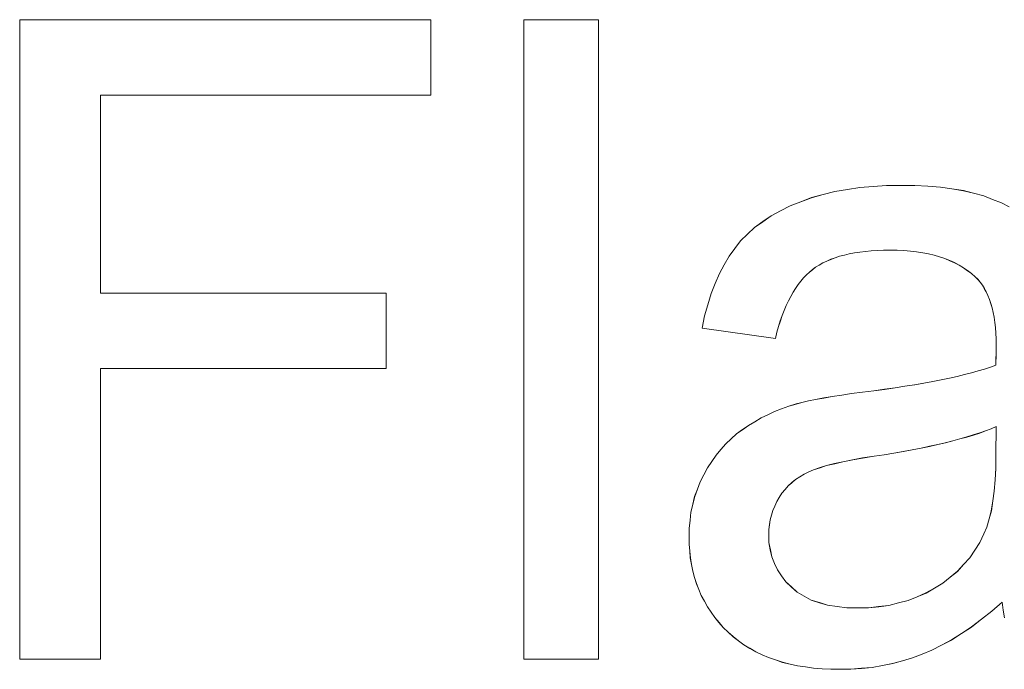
# Model space of a CAD drawing. Extents: x 229 to 926, y 37 to 878.
# Tile 109 of 194: x 331.3 to 335.15, y 824.52 to 827.06. Entities that reach past the tile are written whole.
import ezdxf

# ---------------------------------------------------------------- set-up
doc = ezdxf.new("R2010")
doc.units = 0
doc.layers.get('0').update_dxf_attribs({"lineweight": 13})
doc.layers.add('Beschriftung', color=7, linetype='Continuous', lineweight=25)
doc.layers.add('Beschriftung-A03ENJ5NI0', color=7, linetype='Continuous', lineweight=25)

# ---------------------------------------------------------------- blocks, each defined once
blk = doc.blocks.new('Referenz-A03ENJ5LI0', base_point=(255.7277, 65.704))
at = {"layer": 'Beschriftung', "color": 0, "lineweight": -2}
for p, q in [((331.2998, 824.5615), (331.2998, 827.0615)), ((331.2998, 827.0615), (332.9077, 827.0615)), ((332.9077, 827.0615), (332.9077, 826.7661)), ((333.2724, 824.5615), (333.2724, 827.0615)), ((333.2724, 827.0615), (333.5645, 827.0615)), ((333.5645, 827.0615), (333.5645, 824.5615)), ((332.9077, 826.7661), (331.6155, 826.7661)), ((331.6155, 826.7661), (331.6155, 825.9925)), ((334.3977, 826.3656), (334.4433, 826.3776)), ((334.4433, 826.3776), (334.4888, 826.3896)), ((334.4888, 826.3896), (334.5377, 826.3976)), ((334.5377, 826.3976), (334.5867, 826.4056)), ((334.5867, 826.4056), (334.6389, 826.4096)), ((334.6389, 826.4096), (334.6911, 826.4136)), ((334.6911, 826.4136), (334.7467, 826.4136)), ((334.7467, 826.4136), (334.8018, 826.4136)), ((334.8018, 826.4136), (334.8519, 826.4102)), ((334.8519, 826.4102), (334.9019, 826.4068)), ((334.9019, 826.4068), (334.9467, 826.4)), ((334.9467, 826.4), (334.9916, 826.3932)), ((334.9916, 826.3932), (335.0313, 826.383)), ((335.0313, 826.383), (335.0709, 826.3726)), ((334.3134, 826.3336), (334.3556, 826.3496)), ((334.3556, 826.3496), (334.3977, 826.3656)), ((335.0709, 826.3726), (335.1054, 826.359)), ((335.1054, 826.359), (335.1399, 826.3454)), ((335.1399, 826.3454), (335.1698, 826.3299)), ((334.2389, 826.2948), (334.2761, 826.3142)), ((334.2761, 826.3142), (334.3134, 826.3336)), ((334.1744, 826.2491), (334.2066, 826.2719)), ((334.2066, 826.2719), (334.2389, 826.2948)), ((334.1471, 826.2228), (334.1744, 826.2491)), ((334.0974, 826.167), (334.1198, 826.1966)), ((334.1198, 826.1966), (334.1471, 826.2228)), ((334.0752, 826.1373), (334.0974, 826.167)), ((334.5657, 826.1495), (334.545, 826.146)), ((334.5864, 826.1531), (334.5657, 826.1495)), ((334.6087, 826.1555), (334.5864, 826.1531)), ((334.6311, 826.1578), (334.6087, 826.1555)), ((334.6551, 826.159), (334.6311, 826.1578)), ((334.6792, 826.1602), (334.6551, 826.159)), ((334.7049, 826.1602), (334.6792, 826.1602)), ((334.7324, 826.1602), (334.7049, 826.1602)), ((334.7583, 826.1586), (334.7324, 826.1602)), ((334.7842, 826.1569), (334.7583, 826.1586)), ((334.8084, 826.1537), (334.7842, 826.1569)), ((334.8325, 826.1504), (334.8084, 826.1537)), ((334.855, 826.1455), (334.8325, 826.1504)), ((334.056, 826.1029), (334.0752, 826.1373)), ((334.4412, 826.1104), (334.4272, 826.102)), ((334.4568, 826.1175), (334.4412, 826.1104)), ((334.4724, 826.1245), (334.4568, 826.1175)), ((334.4896, 826.1305), (334.4724, 826.1245)), ((334.507, 826.1364), (334.4896, 826.1305)), ((334.526, 826.1412), (334.507, 826.1364)), ((334.545, 826.146), (334.526, 826.1412)), ((334.8773, 826.1406), (334.855, 826.1455)), ((334.8982, 826.1342), (334.8773, 826.1406)), ((334.9189, 826.1276), (334.8982, 826.1342)), ((334.938, 826.1194), (334.9189, 826.1276)), ((334.9571, 826.1114), (334.938, 826.1194)), ((334.9744, 826.1016), (334.9571, 826.1114)), ((334.0368, 826.0686), (334.056, 826.1029)), ((334.3888, 826.0747), (334.3773, 826.0634)), ((334.401, 826.0843), (334.3888, 826.0747)), ((334.4133, 826.0937), (334.401, 826.0843)), ((334.4272, 826.102), (334.4133, 826.0937)), ((334.9918, 826.0917), (334.9744, 826.1016)), ((335.0075, 826.0803), (334.9918, 826.0917)), ((335.0232, 826.0689), (335.0075, 826.0803)), ((334.0208, 826.0297), (334.0368, 826.0686)), ((334.3552, 826.039), (334.3446, 826.0258)), ((334.3659, 826.0521), (334.3552, 826.039)), ((334.3773, 826.0634), (334.3659, 826.0521)), ((335.0371, 826.0559), (335.0232, 826.0689)), ((335.0474, 826.0463), (335.0371, 826.0559)), ((335.0565, 826.0349), (335.0474, 826.0463)), ((335.0656, 826.0236), (335.0565, 826.0349)), ((331.6155, 825.9925), (332.7334, 825.9925)), ((332.7334, 825.9925), (332.7334, 825.6972)), ((334.0047, 825.9907), (334.0208, 826.0297)), ((334.3249, 825.9958), (334.3158, 825.979)), ((334.3347, 826.0108), (334.3249, 825.9958)), ((334.3446, 826.0258), (334.3347, 826.0108)), ((335.0733, 826.0105), (335.0656, 826.0236)), ((335.081, 825.9974), (335.0733, 826.0105)), ((335.0875, 825.9826), (335.081, 825.9974)), ((333.9918, 825.9471), (334.0047, 825.9907)), ((334.3067, 825.9622), (334.2984, 825.9436)), ((334.3158, 825.979), (334.3067, 825.9622)), ((335.094, 825.9677), (335.0875, 825.9826)), ((335.0991, 825.9512), (335.094, 825.9677)), ((333.979, 825.9036), (333.9918, 825.9471)), ((334.2902, 825.9249), (334.2826, 825.9044)), ((334.2984, 825.9436), (334.2902, 825.9249)), ((335.1043, 825.9346), (335.0991, 825.9512)), ((335.1082, 825.9163), (335.1043, 825.9346)), ((335.112, 825.898), (335.1082, 825.9163)), ((333.9693, 825.8552), (333.979, 825.9036)), ((334.2752, 825.8839), (334.2685, 825.8617)), ((334.2826, 825.9044), (334.2752, 825.8839)), ((335.1146, 825.8779), (335.112, 825.898)), ((335.1171, 825.8579), (335.1146, 825.8779)), ((334.256, 825.8153), (333.9693, 825.8552)), ((334.2619, 825.8394), (334.256, 825.8153)), ((334.2685, 825.8617), (334.2619, 825.8394)), ((335.1185, 825.8361), (335.1171, 825.8579)), ((335.1198, 825.8143), (335.1185, 825.8361)), ((335.1198, 825.7909), (335.1198, 825.8143)), ((335.1192, 825.7522), (335.1194, 825.7622)), ((335.1194, 825.7622), (335.1196, 825.7722)), ((335.1196, 825.7722), (335.1198, 825.7909)), ((335.1181, 825.7105), (335.1186, 825.7263)), ((335.1186, 825.7263), (335.1189, 825.7393)), ((335.1189, 825.7393), (335.1192, 825.7522)), ((332.7334, 825.6972), (331.6155, 825.6972)), ((331.6155, 825.6972), (331.6155, 824.5615)), ((335.0229, 825.6809), (335.0496, 825.688)), ((335.0496, 825.688), (335.0734, 825.6954)), ((335.0734, 825.6954), (335.0973, 825.7028)), ((335.0973, 825.7028), (335.1181, 825.7105)), ((334.8363, 825.6405), (334.8717, 825.6468)), ((334.8717, 825.6468), (334.9043, 825.6534)), ((334.9043, 825.6534), (334.9369, 825.6601)), ((334.9369, 825.6601), (334.9665, 825.6669)), ((334.9665, 825.6669), (334.9962, 825.6737)), ((334.9962, 825.6737), (335.0229, 825.6809)), ((334.5971, 825.6049), (334.6413, 825.6104)), ((334.6413, 825.6104), (334.6826, 825.6162)), ((334.6826, 825.6162), (334.7239, 825.622)), ((334.7239, 825.622), (334.7624, 825.6281)), ((334.7624, 825.6281), (334.8007, 825.6342)), ((334.8007, 825.6342), (334.8363, 825.6405)), ((334.3588, 825.5648), (334.3858, 825.5707)), ((334.3858, 825.5707), (334.4127, 825.5766)), ((334.4127, 825.5766), (334.4453, 825.5824)), ((334.4453, 825.5824), (334.4777, 825.5881)), ((334.4777, 825.5881), (334.5157, 825.5937)), ((334.5157, 825.5937), (334.5536, 825.5994)), ((334.5536, 825.5994), (334.5971, 825.6049)), ((334.2525, 825.5293), (334.2804, 825.5399)), ((334.2804, 825.5399), (334.3081, 825.5504)), ((334.3081, 825.5504), (334.3372, 825.5589)), ((334.3372, 825.5589), (334.3588, 825.5648)), ((334.1752, 825.4896), (334.2, 825.5042)), ((334.2, 825.5042), (334.2262, 825.5167)), ((334.2262, 825.5167), (334.2525, 825.5293)), ((334.1037, 825.4418), (334.127, 825.4585)), ((334.127, 825.4585), (334.1504, 825.4751)), ((334.1504, 825.4751), (334.1752, 825.4896)), ((335.0775, 825.4537), (335.0551, 825.4455)), ((335.0999, 825.4619), (335.0775, 825.4537)), ((335.1198, 825.4704), (335.0999, 825.4619)), ((335.1181, 825.358), (335.1198, 825.4704)), ((334.0615, 825.4031), (334.0826, 825.4224)), ((334.0826, 825.4224), (334.1037, 825.4418)), ((334.9505, 825.4146), (334.9207, 825.4074)), ((334.9779, 825.4222), (334.9505, 825.4146)), ((335.0053, 825.4297), (334.9779, 825.4222)), ((335.0302, 825.4376), (335.0053, 825.4297)), ((335.0551, 825.4455), (335.0302, 825.4376)), ((334.0238, 825.359), (334.0426, 825.3811)), ((334.0426, 825.3811), (334.0615, 825.4031)), ((334.7912, 825.3797), (334.7564, 825.3731)), ((334.8261, 825.3863), (334.7912, 825.3797)), ((334.8584, 825.3932), (334.8261, 825.3863)), ((334.8908, 825.4), (334.8584, 825.3932)), ((334.9207, 825.4074), (334.8908, 825.4)), ((334.0071, 825.3343), (334.0238, 825.359)), ((334.5582, 825.3405), (334.5197, 825.3332)), ((334.5968, 825.3477), (334.5582, 825.3405)), ((334.6419, 825.3545), (334.5968, 825.3477)), ((334.6817, 825.3604), (334.6419, 825.3545)), ((334.719, 825.3668), (334.6817, 825.3604)), ((334.7564, 825.3731), (334.719, 825.3668)), ((335.1181, 825.3073), (335.1181, 825.358)), ((333.976, 825.282), (333.9905, 825.3096)), ((333.9905, 825.3096), (334.0071, 825.3343)), ((334.4053, 825.3018), (334.3866, 825.2932)), ((334.4306, 825.3098), (334.4053, 825.3018)), ((334.4559, 825.3179), (334.4306, 825.3098)), ((334.4878, 825.3256), (334.4559, 825.3179)), ((334.5197, 825.3332), (334.4878, 825.3256)), ((335.1152, 825.2628), (335.1181, 825.3073)), ((333.9616, 825.2546), (333.976, 825.282)), ((334.3349, 825.2636), (334.3204, 825.2512)), ((334.3514, 825.2741), (334.3349, 825.2636)), ((334.3679, 825.2847), (334.3514, 825.2741)), ((334.3866, 825.2932), (334.3679, 825.2847)), ((335.1123, 825.2183), (335.1152, 825.2628)), ((333.9401, 825.1968), (333.9508, 825.2257)), ((333.9508, 825.2257), (333.9616, 825.2546)), ((334.2937, 825.2243), (334.2814, 825.2099)), ((334.306, 825.2388), (334.2937, 825.2243)), ((334.3204, 825.2512), (334.306, 825.2388)), ((333.9329, 825.1665), (333.9401, 825.1968)), ((334.2712, 825.1935), (334.2611, 825.1771)), ((334.2814, 825.2099), (334.2712, 825.1935)), ((335.1064, 825.1799), (335.1123, 825.2183)), ((333.9257, 825.1361), (333.9329, 825.1665)), ((334.2534, 825.1598), (334.2457, 825.1425)), ((334.2611, 825.1771), (334.2534, 825.1598)), ((335.1005, 825.1416), (335.1064, 825.1799)), ((333.922, 825.1043), (333.9257, 825.1361)), ((334.2407, 825.1243), (334.2357, 825.1061)), ((334.2457, 825.1425), (334.2407, 825.1243)), ((335.0829, 825.0773), (335.0917, 825.1095)), ((335.0917, 825.1095), (335.1005, 825.1416)), ((333.9184, 825.0725), (333.922, 825.1043)), ((333.9184, 825.0393), (333.9184, 825.0725)), ((334.2331, 825.087), (334.2306, 825.0678)), ((334.2357, 825.1061), (334.2331, 825.087)), ((335.0712, 825.0513), (335.0829, 825.0773)), ((333.9184, 825.0109), (333.9184, 825.0393)), ((334.2306, 825.0678), (334.2306, 825.0478)), ((334.2306, 825.0478), (334.2306, 825.0172)), ((335.0557, 825.0176), (335.0712, 825.0513)), ((333.9208, 824.984), (333.9184, 825.0109)), ((334.2306, 825.0172), (334.2361, 824.989)), ((335.0359, 824.9876), (335.0557, 825.0176)), ((333.9232, 824.9569), (333.9208, 824.984)), ((333.928, 824.9311), (333.9232, 824.9569)), ((334.2361, 824.989), (334.2416, 824.961)), ((334.2416, 824.961), (334.2527, 824.9354)), ((334.992, 824.9309), (335.0162, 824.9575)), ((335.0162, 824.9575), (335.0359, 824.9876)), ((333.9328, 824.9053), (333.928, 824.9311)), ((334.2527, 824.9354), (334.2637, 824.9098)), ((334.9679, 824.9044), (334.992, 824.9309)), ((333.9399, 824.8808), (333.9328, 824.9053)), ((333.9471, 824.8562), (333.9399, 824.8808)), ((334.2637, 824.9098), (334.2804, 824.8868)), ((334.2804, 824.8868), (334.297, 824.8638)), ((334.9108, 824.8585), (334.9394, 824.8815)), ((334.9394, 824.8815), (334.9679, 824.9044)), ((333.9566, 824.833), (333.9471, 824.8562)), ((334.297, 824.8638), (334.3191, 824.8433)), ((334.3191, 824.8433), (334.3411, 824.823)), ((334.8451, 824.8197), (334.878, 824.8391)), ((334.878, 824.8391), (334.9108, 824.8585)), ((333.9661, 824.8097), (333.9566, 824.833)), ((333.9781, 824.7877), (333.9661, 824.8097)), ((334.3411, 824.823), (334.3684, 824.8076)), ((334.3684, 824.8076), (334.3956, 824.7922)), ((334.7748, 824.7906), (334.81, 824.8052)), ((334.81, 824.8052), (334.8451, 824.8197)), ((333.99, 824.7657), (333.9781, 824.7877)), ((334.0043, 824.745), (333.99, 824.7657)), ((334.3956, 824.7922), (334.4279, 824.782)), ((334.4279, 824.782), (334.4603, 824.7718)), ((334.4603, 824.7718), (334.4978, 824.7666)), ((334.4978, 824.7666), (334.5352, 824.7616)), ((334.5352, 824.7616), (334.5778, 824.7616)), ((334.5778, 824.7616), (334.6201, 824.7616)), ((334.6201, 824.7616), (334.6599, 824.7664)), ((334.6599, 824.7664), (334.6997, 824.7713)), ((334.6997, 824.7713), (334.7373, 824.7809)), ((334.7373, 824.7809), (334.7748, 824.7906)), ((335.1434, 824.7844), (335.1026, 824.7484)), ((335.1467, 824.7525), (335.1434, 824.7844)), ((334.0186, 824.7243), (334.0043, 824.745)), ((334.0353, 824.7048), (334.0186, 824.7243)), ((335.1026, 824.7484), (335.0626, 824.7176)), ((335.1519, 824.7227), (335.1467, 824.7525)), ((334.052, 824.6854), (334.0353, 824.7048)), ((334.0711, 824.6671), (334.052, 824.6854)), ((335.0227, 824.6869), (334.9835, 824.6615)), ((335.0626, 824.7176), (335.0227, 824.6869)), ((334.0902, 824.649), (334.0711, 824.6671)), ((334.1113, 824.633), (334.0902, 824.649)), ((334.9835, 824.6615), (334.9444, 824.6359)), ((334.1323, 824.617), (334.1113, 824.633)), ((334.1556, 824.6034), (334.1323, 824.617)), ((334.906, 824.6158), (334.8676, 824.5957)), ((334.9444, 824.6359), (334.906, 824.6158)), ((334.1788, 824.5897), (334.1556, 824.6034)), ((334.2041, 824.5783), (334.1788, 824.5897)), ((334.2293, 824.567), (334.2041, 824.5783)), ((334.8301, 824.5808), (334.7926, 824.566)), ((334.8676, 824.5957), (334.8301, 824.5808)), ((331.6155, 824.5615), (331.2998, 824.5615)), ((333.5645, 824.5615), (333.2724, 824.5615)), ((334.2566, 824.5579), (334.2293, 824.567)), ((334.2839, 824.5487), (334.2566, 824.5579)), ((334.3132, 824.5419), (334.2839, 824.5487)), ((334.3426, 824.5351), (334.3132, 824.5419)), ((334.3739, 824.5305), (334.3426, 824.5351)), ((334.4054, 824.526), (334.3739, 824.5305)), ((334.6341, 824.5288), (334.5924, 824.5252)), ((334.6744, 824.5363), (334.6341, 824.5288)), ((334.7147, 824.5437), (334.6744, 824.5363)), ((334.7536, 824.5549), (334.7147, 824.5437)), ((334.7926, 824.566), (334.7536, 824.5549)), ((334.4389, 824.5237), (334.4054, 824.526)), ((334.4723, 824.5215), (334.4389, 824.5237)), ((334.5078, 824.5215), (334.4723, 824.5215)), ((334.5509, 824.5215), (334.5078, 824.5215)), ((334.5924, 824.5252), (334.5509, 824.5215))]:
    blk.add_line(p, q, dxfattribs=at)
blk = doc.blocks.new('Referenz-A03ENJ62I0', base_point=(255.7277, 65.7055))
at = {"layer": 'Beschriftung-A03ENJ5NI0', "color": 0, "lineweight": -2}
for p, q in [((331.2999, 824.5613), (331.2999, 827.0613)), ((331.2999, 827.0613), (332.9078, 827.0613)), ((332.9078, 827.0613), (332.9078, 826.7659)), ((333.2725, 824.5613), (333.2725, 827.0613)), ((333.2725, 827.0613), (333.5646, 827.0613)), ((333.5646, 827.0613), (333.5646, 824.5613)), ((332.9078, 826.7659), (331.6156, 826.7659)), ((331.6156, 826.7659), (331.6156, 825.9923)), ((334.4434, 826.3774), (334.4889, 826.3894)), ((334.4889, 826.3894), (334.5379, 826.3974)), ((334.5379, 826.3974), (334.5868, 826.4054)), ((334.5868, 826.4054), (334.639, 826.4094)), ((334.639, 826.4094), (334.6912, 826.4134)), ((334.6912, 826.4134), (334.7468, 826.4134)), ((334.7468, 826.4134), (334.802, 826.4134)), ((334.802, 826.4134), (334.852, 826.41)), ((334.852, 826.41), (334.902, 826.4066)), ((334.902, 826.4066), (334.9468, 826.3998)), ((334.9468, 826.3998), (334.9917, 826.3929)), ((334.9917, 826.3929), (335.0314, 826.3827)), ((335.0314, 826.3827), (335.071, 826.3724)), ((334.3135, 826.3334), (334.3557, 826.3494)), ((334.3557, 826.3494), (334.3978, 826.3654)), ((334.3978, 826.3654), (334.4434, 826.3774)), ((335.071, 826.3724), (335.1055, 826.3588)), ((335.1055, 826.3588), (335.14, 826.3451)), ((335.14, 826.3451), (335.1699, 826.3297)), ((334.239, 826.2945), (334.2762, 826.314)), ((334.2762, 826.314), (334.3135, 826.3334)), ((334.1745, 826.2489), (334.2067, 826.2717)), ((334.2067, 826.2717), (334.239, 826.2945)), ((334.1472, 826.2226), (334.1745, 826.2489)), ((334.0975, 826.1667), (334.1199, 826.1964)), ((334.1199, 826.1964), (334.1472, 826.2226)), ((334.0753, 826.1371), (334.0975, 826.1667)), ((334.5658, 826.1493), (334.5451, 826.1457)), ((334.5865, 826.1529), (334.5658, 826.1493)), ((334.6088, 826.1553), (334.5865, 826.1529)), ((334.6312, 826.1576), (334.6088, 826.1553)), ((334.6552, 826.1588), (334.6312, 826.1576)), ((334.6793, 826.16), (334.6552, 826.1588)), ((334.705, 826.16), (334.6793, 826.16)), ((334.7325, 826.16), (334.705, 826.16)), ((334.7584, 826.1584), (334.7325, 826.16)), ((334.7843, 826.1567), (334.7584, 826.1584)), ((334.8085, 826.1535), (334.7843, 826.1567)), ((334.8326, 826.1502), (334.8085, 826.1535)), ((334.8551, 826.1453), (334.8326, 826.1502)), ((334.0561, 826.1027), (334.0753, 826.1371)), ((334.4413, 826.1102), (334.4273, 826.1018)), ((334.4569, 826.1172), (334.4413, 826.1102)), ((334.4725, 826.1243), (334.4569, 826.1172)), ((334.4898, 826.1303), (334.4725, 826.1243)), ((334.5071, 826.1362), (334.4898, 826.1303)), ((334.5261, 826.141), (334.5071, 826.1362)), ((334.5451, 826.1457), (334.5261, 826.141)), ((334.8775, 826.1404), (334.8551, 826.1453)), ((334.8983, 826.134), (334.8775, 826.1404)), ((334.919, 826.1274), (334.8983, 826.134)), ((334.9381, 826.1192), (334.919, 826.1274)), ((334.9572, 826.1111), (334.9381, 826.1192)), ((334.9746, 826.1014), (334.9572, 826.1111)), ((334.0369, 826.0684), (334.0561, 826.1027)), ((334.3889, 826.0745), (334.3775, 826.0632)), ((334.4011, 826.084), (334.3889, 826.0745)), ((334.4134, 826.0935), (334.4011, 826.084)), ((334.4273, 826.1018), (334.4134, 826.0935)), ((334.992, 826.0915), (334.9746, 826.1014)), ((335.0076, 826.0801), (334.992, 826.0915)), ((335.0233, 826.0687), (335.0076, 826.0801)), ((334.0209, 826.0295), (334.0369, 826.0684)), ((334.3553, 826.0387), (334.3447, 826.0256)), ((334.366, 826.0519), (334.3553, 826.0387)), ((334.3775, 826.0632), (334.366, 826.0519)), ((335.0372, 826.0557), (335.0233, 826.0687)), ((335.0476, 826.0461), (335.0372, 826.0557)), ((335.0566, 826.0347), (335.0476, 826.0461)), ((335.0657, 826.0234), (335.0566, 826.0347)), ((334.0048, 825.9905), (334.0209, 826.0295)), ((334.325, 825.9955), (334.3159, 825.9787)), ((334.3348, 826.0105), (334.325, 825.9955)), ((334.3447, 826.0256), (334.3348, 826.0105)), ((335.0734, 826.0102), (335.0657, 826.0234)), ((335.0811, 825.9972), (335.0734, 826.0102)), ((335.0876, 825.9824), (335.0811, 825.9972)), ((331.6156, 825.9923), (332.7335, 825.9923)), ((332.7335, 825.9923), (332.7335, 825.697)), ((333.992, 825.9469), (334.0048, 825.9905)), ((334.3068, 825.962), (334.2985, 825.9433)), ((334.3159, 825.9787), (334.3068, 825.962)), ((335.0941, 825.9675), (335.0876, 825.9824)), ((335.0993, 825.951), (335.0941, 825.9675)), ((333.9791, 825.9034), (333.992, 825.9469)), ((334.2903, 825.9247), (334.2827, 825.9042)), ((334.2985, 825.9433), (334.2903, 825.9247)), ((335.1044, 825.9344), (335.0993, 825.951)), ((335.1083, 825.9161), (335.1044, 825.9344)), ((335.1121, 825.8978), (335.1083, 825.9161)), ((333.9694, 825.855), (333.9791, 825.9034)), ((334.2753, 825.8837), (334.2686, 825.8614)), ((334.2827, 825.9042), (334.2753, 825.8837)), ((335.1147, 825.8777), (335.1121, 825.8978)), ((335.1173, 825.8577), (335.1147, 825.8777)), ((334.2561, 825.8151), (333.9694, 825.855)), ((334.262, 825.8392), (334.2561, 825.8151)), ((334.2686, 825.8614), (334.262, 825.8392)), ((335.1186, 825.8359), (335.1173, 825.8577)), ((335.1199, 825.8141), (335.1186, 825.8359)), ((335.1199, 825.7906), (335.1199, 825.8141)), ((335.1193, 825.7519), (335.1195, 825.762)), ((335.1195, 825.762), (335.1197, 825.772)), ((335.1197, 825.772), (335.1199, 825.7906)), ((335.1182, 825.7103), (335.1187, 825.7261)), ((335.1187, 825.7261), (335.119, 825.7391)), ((335.119, 825.7391), (335.1193, 825.7519)), ((332.7335, 825.697), (331.6156, 825.697)), ((331.6156, 825.697), (331.6156, 824.5613)), ((335.023, 825.6807), (335.0498, 825.6878)), ((335.0498, 825.6878), (335.0736, 825.6952)), ((335.0736, 825.6952), (335.0974, 825.7026)), ((335.0974, 825.7026), (335.1182, 825.7103)), ((334.8364, 825.6403), (334.8718, 825.6466)), ((334.8718, 825.6466), (334.9044, 825.6532)), ((334.9044, 825.6532), (334.937, 825.6598)), ((334.937, 825.6598), (334.9666, 825.6667)), ((334.9666, 825.6667), (334.9963, 825.6735)), ((334.9963, 825.6735), (335.023, 825.6807)), ((334.5972, 825.6047), (334.6414, 825.6102)), ((334.6414, 825.6102), (334.6827, 825.616)), ((334.6827, 825.616), (334.724, 825.6218)), ((334.724, 825.6218), (334.7625, 825.6279)), ((334.7625, 825.6279), (334.8009, 825.634)), ((334.8009, 825.634), (334.8364, 825.6403)), ((334.359, 825.5646), (334.3859, 825.5705)), ((334.3859, 825.5705), (334.4129, 825.5763)), ((334.4129, 825.5763), (334.4454, 825.5821)), ((334.4454, 825.5821), (334.4778, 825.5879)), ((334.4778, 825.5879), (334.5158, 825.5935)), ((334.5158, 825.5935), (334.5537, 825.5992)), ((334.5537, 825.5992), (334.5972, 825.6047)), ((334.2526, 825.5291), (334.2805, 825.5397)), ((334.2805, 825.5397), (334.3082, 825.5502)), ((334.3082, 825.5502), (334.3374, 825.5586)), ((334.3374, 825.5586), (334.359, 825.5646)), ((334.1753, 825.4894), (334.2001, 825.504)), ((334.2001, 825.504), (334.2263, 825.5165)), ((334.2263, 825.5165), (334.2526, 825.5291)), ((334.1038, 825.4416), (334.1271, 825.4582)), ((334.1271, 825.4582), (334.1505, 825.4748)), ((334.1505, 825.4748), (334.1753, 825.4894)), ((335.0776, 825.4535), (335.0552, 825.4452)), ((335.1, 825.4617), (335.0776, 825.4535)), ((335.1199, 825.4702), (335.1, 825.4617)), ((335.1182, 825.3578), (335.1199, 825.4702)), ((334.0616, 825.4029), (334.0827, 825.4222)), ((334.0827, 825.4222), (334.1038, 825.4416)), ((334.978, 825.422), (334.9506, 825.4144)), ((335.0054, 825.4295), (334.978, 825.422)), ((335.0303, 825.4374), (335.0054, 825.4295)), ((335.0552, 825.4452), (335.0303, 825.4374)), ((334.0239, 825.3588), (334.0427, 825.3809)), ((334.0427, 825.3809), (334.0616, 825.4029)), ((334.7913, 825.3794), (334.7565, 825.3729)), ((334.8262, 825.3861), (334.7913, 825.3794)), ((334.8585, 825.3929), (334.8262, 825.3861)), ((334.8909, 825.3998), (334.8585, 825.3929)), ((334.9208, 825.4072), (334.8909, 825.3998)), ((334.9506, 825.4144), (334.9208, 825.4072)), ((334.0072, 825.334), (334.0239, 825.3588)), ((334.5584, 825.3403), (334.5198, 825.333)), ((334.5969, 825.3475), (334.5584, 825.3403)), ((334.642, 825.3543), (334.5969, 825.3475)), ((334.6818, 825.3602), (334.642, 825.3543)), ((334.7191, 825.3666), (334.6818, 825.3602)), ((334.7565, 825.3729), (334.7191, 825.3666)), ((335.1182, 825.3071), (335.1182, 825.3578)), ((333.9761, 825.2818), (333.9906, 825.3094)), ((333.9906, 825.3094), (334.0072, 825.334)), ((334.4054, 825.3016), (334.3867, 825.293)), ((334.4307, 825.3096), (334.4054, 825.3016)), ((334.456, 825.3177), (334.4307, 825.3096)), ((334.4879, 825.3254), (334.456, 825.3177)), ((334.5198, 825.333), (334.4879, 825.3254)), ((335.1153, 825.2626), (335.1182, 825.3071)), ((333.9617, 825.2544), (333.9761, 825.2818)), ((334.335, 825.2634), (334.3205, 825.251)), ((334.3515, 825.2739), (334.335, 825.2634)), ((334.368, 825.2845), (334.3515, 825.2739)), ((334.3867, 825.293), (334.368, 825.2845)), ((335.1124, 825.2181), (335.1153, 825.2626)), ((333.9402, 825.1966), (333.9509, 825.2255)), ((333.9509, 825.2255), (333.9617, 825.2544)), ((334.2938, 825.2241), (334.2815, 825.2097)), ((334.3061, 825.2386), (334.2938, 825.2241)), ((334.3205, 825.251), (334.3061, 825.2386)), ((333.933, 825.1663), (333.9402, 825.1966)), ((334.2713, 825.1933), (334.2612, 825.1769)), ((334.2815, 825.2097), (334.2713, 825.1933)), ((335.1065, 825.1797), (335.1124, 825.2181)), ((333.9258, 825.1359), (333.933, 825.1663)), ((334.2536, 825.1596), (334.2459, 825.1423)), ((334.2612, 825.1769), (334.2536, 825.1596)), ((335.1007, 825.1414), (335.1065, 825.1797)), ((333.9221, 825.1041), (333.9258, 825.1359)), ((334.2409, 825.1241), (334.2358, 825.1059)), ((334.2459, 825.1423), (334.2409, 825.1241)), ((335.083, 825.0771), (335.0918, 825.1092)), ((335.0918, 825.1092), (335.1007, 825.1414)), ((333.9185, 825.0723), (333.9221, 825.1041)), ((333.9185, 825.0391), (333.9185, 825.0723)), ((334.2332, 825.0868), (334.2307, 825.0676)), ((334.2358, 825.1059), (334.2332, 825.0868)), ((335.0713, 825.0511), (335.083, 825.0771)), ((333.9185, 825.0107), (333.9185, 825.0391)), ((334.2307, 825.0676), (334.2307, 825.0476)), ((334.2307, 825.0476), (334.2307, 825.017)), ((335.0558, 825.0174), (335.0713, 825.0511)), ((333.9209, 824.9838), (333.9185, 825.0107)), ((334.2307, 825.017), (334.2362, 824.9888)), ((335.036, 824.9874), (335.0558, 825.0174)), ((333.9233, 824.9567), (333.9209, 824.9838)), ((333.9281, 824.9309), (333.9233, 824.9567)), ((334.2362, 824.9888), (334.2417, 824.9607)), ((334.2417, 824.9607), (334.2528, 824.9352)), ((334.9921, 824.9307), (335.0163, 824.9573)), ((335.0163, 824.9573), (335.036, 824.9874)), ((333.9329, 824.9051), (333.9281, 824.9309)), ((334.2528, 824.9352), (334.2638, 824.9096)), ((334.968, 824.9042), (334.9921, 824.9307)), ((333.94, 824.8805), (333.9329, 824.9051)), ((333.9472, 824.856), (333.94, 824.8805)), ((334.2638, 824.9096), (334.2805, 824.8866)), ((334.2805, 824.8866), (334.2971, 824.8636)), ((334.911, 824.8583), (334.9395, 824.8813)), ((334.9395, 824.8813), (334.968, 824.9042)), ((333.9567, 824.8328), (333.9472, 824.856)), ((334.2971, 824.8636), (334.3192, 824.8431)), ((334.3192, 824.8431), (334.3412, 824.8227)), ((334.8452, 824.8195), (334.8781, 824.8389)), ((334.8781, 824.8389), (334.911, 824.8583)), ((333.9662, 824.8095), (333.9567, 824.8328)), ((333.9782, 824.7875), (333.9662, 824.8095)), ((334.3412, 824.8227), (334.3685, 824.8074)), ((334.3685, 824.8074), (334.3957, 824.792)), ((334.7749, 824.7904), (334.8101, 824.805)), ((334.8101, 824.805), (334.8452, 824.8195)), ((333.9901, 824.7655), (333.9782, 824.7875)), ((334.0044, 824.7447), (333.9901, 824.7655)), ((334.3957, 824.792), (334.4281, 824.7818)), ((334.4281, 824.7818), (334.4604, 824.7715)), ((334.4604, 824.7715), (334.4979, 824.7664)), ((334.4979, 824.7664), (334.5353, 824.7613)), ((334.5353, 824.7613), (334.578, 824.7613)), ((334.578, 824.7613), (334.6202, 824.7613)), ((334.6202, 824.7613), (334.66, 824.7662)), ((334.66, 824.7662), (334.6998, 824.7711)), ((334.6998, 824.7711), (334.7374, 824.7807)), ((334.7374, 824.7807), (334.7749, 824.7904)), ((335.1435, 824.7842), (335.1027, 824.7482)), ((335.1468, 824.7523), (335.1435, 824.7842)), ((334.0187, 824.7241), (334.0044, 824.7447)), ((334.0354, 824.7046), (334.0187, 824.7241)), ((335.1027, 824.7482), (335.0628, 824.7174)), ((335.152, 824.7225), (335.1468, 824.7523)), ((334.0521, 824.6852), (334.0354, 824.7046)), ((334.0712, 824.6669), (334.0521, 824.6852)), ((335.0228, 824.6866), (334.9836, 824.6612)), ((335.0628, 824.7174), (335.0228, 824.6866)), ((334.0903, 824.6487), (334.0712, 824.6669)), ((334.1114, 824.6327), (334.0903, 824.6487)), ((334.9836, 824.6612), (334.9445, 824.6357)), ((334.1325, 824.6168), (334.1114, 824.6327)), ((334.1557, 824.6031), (334.1325, 824.6168)), ((334.9061, 824.6156), (334.8677, 824.5955)), ((334.9445, 824.6357), (334.9061, 824.6156)), ((334.1789, 824.5895), (334.1557, 824.6031)), ((334.2042, 824.5781), (334.1789, 824.5895)), ((334.2294, 824.5668), (334.2042, 824.5781)), ((334.8302, 824.5806), (334.7927, 824.5658)), ((334.8677, 824.5955), (334.8302, 824.5806)), ((331.6156, 824.5613), (331.2999, 824.5613)), ((333.5646, 824.5613), (333.2725, 824.5613)), ((334.2567, 824.5577), (334.2294, 824.5668)), ((334.284, 824.5485), (334.2567, 824.5577)), ((334.3133, 824.5417), (334.284, 824.5485)), ((334.3427, 824.5348), (334.3133, 824.5417)), ((334.374, 824.5303), (334.3427, 824.5348)), ((334.4055, 824.5258), (334.374, 824.5303)), ((334.6745, 824.5361), (334.6342, 824.5286)), ((334.7149, 824.5435), (334.6745, 824.5361)), ((334.7537, 824.5547), (334.7149, 824.5435)), ((334.7927, 824.5658), (334.7537, 824.5547)), ((334.439, 824.5235), (334.4055, 824.5258)), ((334.4724, 824.5213), (334.439, 824.5235)), ((334.5079, 824.5213), (334.4724, 824.5213)), ((334.551, 824.5213), (334.5079, 824.5213)), ((334.5925, 824.525), (334.551, 824.5213)), ((334.6342, 824.5286), (334.5925, 824.525))]:
    blk.add_line(p, q, dxfattribs=at)

msp = doc.modelspace()

# ---------------------------------------------------------------- block references
at = {"color": 251, "lineweight": 13, "ltscale": 0.13, "true_color": 0x606060}
for name, p in [('Referenz-A03ENJ5LI0', (255.7277, 65.704)), ('Referenz-A03ENJ62I0', (255.7277, 65.7055))]:
    msp.add_blockref(name, p, dxfattribs=at)

doc.saveas('drawing.dxf')
